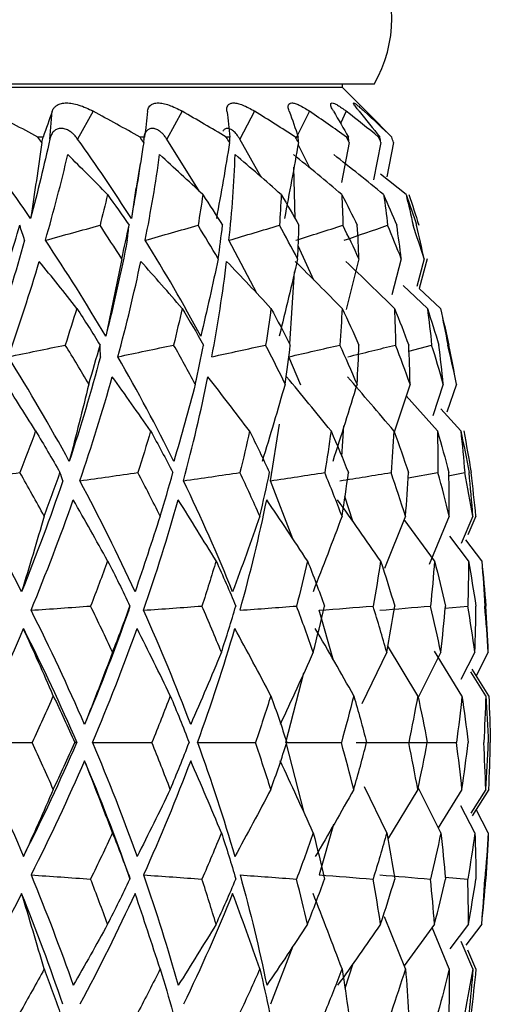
# Paper-space layout '_Left' of a CAD drawing. Header units: millimetres. Extents: x -25 to 233, y -3 to 362.
# Tile 9 of 11: x 15.35 to 22.49, y 139.22 to 154.18. Entities that reach past the tile are written whole.
import ezdxf

# ---------------------------------------------------------------- set-up
doc = ezdxf.new("R2010")
doc.units = ezdxf.units.MM

psp = doc.layouts.new('_Left')

# ---------------------------------------------------------------- linework, layer by layer
at = {"color": 7, "linetype": 'Continuous', "lineweight": 25}
for p, q in [((20.732, 153.2), (-20.732, 153.2)), ((20.25, 153.15), (20.25, 153.2)), ((20.25, 153.15), (-20.25, 153.15)), ((20.823, 152.577), (20.25, 153.15)), ((15.813, 152.367), (15.847, 152.79)), ((16.47, 152.79), (16.233, 152.367)), ((17.82, 152.79), (17.587, 152.367)), ((18.919, 152.79), (18.694, 152.367)), ((19.753, 152.79), (19.539, 152.367)), ((20.822, 152.576), (21.001, 152.397)), ((15.71, 152.397), (15.631, 152.397)), ((17.248, 152.397), (17.181, 152.397)), ((18.085, 151.569), (17.587, 152.367)), ((18.545, 152.397), (18.489, 152.397)), ((19.02, 151.788), (18.694, 152.367)), ((19.581, 152.397), (19.538, 152.397)), ((19.755, 151.928), (19.579, 152.287)), ((20.353, 152.317), (20.236, 151.706)), ((20.342, 152.397), (20.312, 152.397)), ((20.836, 152.317), (20.725, 151.75)), ((20.817, 152.397), (20.801, 152.397)), ((21.026, 152.317), (20.923, 151.792)), ((21.001, 152.397), (20.999, 152.397)), ((17.127, 151.62), (17.186, 151.997)), ((19.534, 151.158), (19.515, 151.94)), ((21.217, 151.525), (20.827, 151.834)), ((17.119, 151.621), (17.049, 151.163)), ((18.951, 150.025), (18.53, 150.83)), ((19.819, 150.224), (19.58, 150.747)), ((20.502, 150.548), (20.309, 149.776)), ((21.145, 150.548), (21.003, 150)), ((21.491, 150.548), (21.381, 150.129)), ((21.535, 150.548), (21.416, 150.096)), ((19.452, 149.255), (19.525, 150.351)), ((21.54, 149.796), (21.171, 150.143)), ((21.737, 149.796), (21.416, 150.096)), ((21.26, 149.145), (21.605, 149.239)), ((19.619, 148.63), (19.439, 149.06)), ((21.277, 148.645), (21.038, 147.916)), ((21.782, 148.645), (21.621, 148.165)), ((21.981, 148.645), (21.836, 148.217)), ((21.692, 147.933), (21.219, 148.468)), ((22.046, 147.933), (21.745, 148.268)), ((19.16, 147.176), (19.294, 148.039)), ((20.24, 147.546), (20.274, 148.011)), ((19.498, 146.295), (19.16, 147.176)), ((21.248, 147.222), (21.7, 147.301)), ((21.856, 147.253), (22.107, 147.301)), ((20.408, 146.561), (20.289, 146.937)), ((21.208, 146.639), (20.889, 145.846)), ((21.648, 145.96), (21.188, 146.59)), ((21.872, 146.639), (21.568, 145.904)), ((22.23, 146.639), (22.055, 146.224)), ((22.276, 146.639), (22.156, 146.355)), ((22.162, 145.96), (21.882, 146.335)), ((22.365, 145.96), (22.124, 146.279)), ((21.803, 145.242), (22.154, 145.274)), ((20.117, 144.446), (19.899, 145.21)), ((21.394, 143.911), (20.937, 144.675)), ((20.923, 144.571), (20.544, 143.787)), ((21.745, 144.571), (21.399, 143.885)), ((22.065, 143.911), (21.646, 144.588)), ((22.261, 144.571), (22.048, 144.159)), ((22.464, 144.571), (22.28, 144.216)), ((19.391, 143.2), (19.666, 144.261)), ((22.425, 143.911), (22.198, 144.273)), ((22.471, 143.911), (22.219, 144.313)), ((19.391, 143.2), (19.666, 142.139)), ((20.923, 141.829), (20.584, 142.529)), ((21.394, 142.489), (20.937, 141.725)), ((21.745, 141.829), (21.399, 142.515)), ((22.065, 142.489), (21.705, 141.907)), ((22.425, 142.489), (22.198, 142.127)), ((22.471, 142.489), (22.219, 142.087)), ((22.261, 141.829), (22.048, 142.241)), ((22.464, 141.829), (22.28, 142.184)), ((20.117, 141.954), (19.899, 141.19)), ((21.81, 141.157), (22.154, 141.126)), ((21.208, 139.761), (20.889, 140.554)), ((21.648, 140.44), (21.188, 139.81)), ((21.872, 139.761), (21.612, 140.39)), ((22.162, 140.44), (21.882, 140.065)), ((22.365, 140.44), (22.124, 140.121)), ((22.23, 139.761), (22.055, 140.176)), ((19.498, 140.105), (19.16, 139.224)), ((22.276, 139.761), (22.156, 140.045)), ((20.408, 139.839), (20.289, 139.463))]:
    psp.add_line(p, q, dxfattribs=at)
at = {"color": 8, "linetype": 'Continuous', "lineweight": 25}
psp.add_line((20.31, 152.79), (20.223, 152.606), dxfattribs=at)
at = {"color": 7, "linetype": 'Continuous', "lineweight": 25}
psp.add_arc((19, 154.2), 2, 330, 90, dxfattribs=at)
for points, knots in [([(15.847, 152.79), (15.852, 152.803), (15.863, 152.828), (15.89, 152.859), (15.929, 152.888), (15.985, 152.91), (16.063, 152.919), (16.152, 152.91), (16.253, 152.885), (16.36, 152.846), (16.434, 152.809), (16.47, 152.79)], [0, 0, 0, 0, 0.081752, 0.164931, 0.250654, 0.376507, 0.500448, 0.624254, 0.749972, 0.877224, 1, 1, 1, 1]), ([(17.295, 152.79), (17.297, 152.803), (17.301, 152.828), (17.318, 152.859), (17.346, 152.888), (17.389, 152.91), (17.453, 152.919), (17.53, 152.91), (17.62, 152.885), (17.716, 152.846), (17.786, 152.809), (17.82, 152.79)], [0, 0, 0, 0, 0.081752, 0.164931, 0.250654, 0.376507, 0.500448, 0.624254, 0.749972, 0.877224, 1, 1, 1, 1]), ([(18.499, 152.79), (18.498, 152.803), (18.496, 152.828), (18.503, 152.859), (18.519, 152.888), (18.549, 152.91), (18.598, 152.919), (18.662, 152.91), (18.739, 152.885), (18.824, 152.846), (18.888, 152.809), (18.919, 152.79)], [0, 0, 0, 0, 0.081752, 0.164931, 0.250654, 0.376507, 0.500448, 0.624254, 0.749972, 0.877224, 1, 1, 1, 1]), ([(19.444, 152.79), (19.44, 152.803), (19.431, 152.828), (19.428, 152.859), (19.432, 152.888), (19.448, 152.91), (19.482, 152.919), (19.531, 152.91), (19.595, 152.885), (19.668, 152.846), (19.725, 152.809), (19.753, 152.79)], [0, 0, 0, 0, 0.081752, 0.164931, 0.250654, 0.376507, 0.500448, 0.624254, 0.749972, 0.877224, 1, 1, 1, 1]), ([(20.116, 152.79), (20.108, 152.803), (20.094, 152.828), (20.08, 152.859), (20.072, 152.888), (20.074, 152.91), (20.093, 152.919), (20.127, 152.91), (20.176, 152.885), (20.236, 152.846), (20.286, 152.809), (20.31, 152.79)], [0, 0, 0, 0, 0.081752, 0.164931, 0.250654, 0.376507, 0.500448, 0.624254, 0.749972, 0.877224, 1, 1, 1, 1]), ([(20.505, 152.79), (20.495, 152.803), (20.474, 152.828), (20.451, 152.859), (20.431, 152.888), (20.419, 152.91), (20.421, 152.919), (20.44, 152.91), (20.474, 152.885), (20.52, 152.846), (20.561, 152.809), (20.582, 152.79)], [0, 0, 0, 0, 0.081752, 0.164931, 0.250654, 0.376507, 0.500448, 0.624254, 0.749972, 0.877224, 1, 1, 1, 1]), ([(16.233, 152.367), (16.221, 152.384), (16.196, 152.416), (16.155, 152.457), (16.105, 152.494), (16.046, 152.523), (15.982, 152.534), (15.924, 152.523), (15.874, 152.491), (15.834, 152.44), (15.82, 152.392), (15.813, 152.367)], [0, 0, 0, 0, 0.0831956, 0.1658512, 0.2502114, 0.3747786, 0.4998885, 0.625105, 0.7498817, 0.8755772, 1, 1, 1, 1]), ([(17.587, 152.367), (17.576, 152.384), (17.553, 152.416), (17.516, 152.457), (17.471, 152.494), (17.42, 152.523), (17.366, 152.534), (17.317, 152.523), (17.277, 152.491), (17.246, 152.44), (17.237, 152.392), (17.233, 152.367)], [0, 0, 0, 0, 0.083196, 0.165851, 0.250211, 0.374779, 0.499889, 0.625105, 0.749882, 0.875577, 1, 1, 1, 1]), ([(18.694, 152.367), (18.679, 152.392), (18.647, 152.44), (18.598, 152.491), (18.549, 152.523), (18.505, 152.534), (18.467, 152.522), (18.445, 152.504), (18.438, 152.486), (18.438, 152.485)], [0, 0, 0, 0, 0.1644595, 0.3306635, 0.4955094, 0.6610735, 0.8267785, 0.9919015, 1, 1, 1, 1])]:
    psp.add_open_spline(points, degree=3, knots=knots, dxfattribs=at)
for points in [[(15.631, 152.397), (15.385, 152.529), (15.138, 152.66), (14.889, 152.79)], [(15.847, 152.79), (15.804, 152.66), (15.758, 152.529), (15.71, 152.397)], [(17.181, 152.397), (16.945, 152.529), (16.708, 152.66), (16.47, 152.79)], [(17.295, 152.79), (17.282, 152.66), (17.267, 152.529), (17.248, 152.397)], [(18.489, 152.397), (18.268, 152.529), (18.045, 152.66), (17.82, 152.79)], [(18.499, 152.79), (18.517, 152.66), (18.532, 152.529), (18.545, 152.397)], [(19.538, 152.397), (19.334, 152.529), (19.128, 152.66), (18.919, 152.79)], [(19.444, 152.79), (19.492, 152.66), (19.538, 152.529), (19.581, 152.397)], [(20.312, 152.397), (20.128, 152.529), (19.942, 152.66), (19.753, 152.79)], [(20.116, 152.79), (20.194, 152.66), (20.269, 152.529), (20.342, 152.397)], [(20.801, 152.397), (20.64, 152.529), (20.477, 152.66), (20.31, 152.79)], [(20.505, 152.79), (20.612, 152.66), (20.716, 152.529), (20.817, 152.397)], [(20.999, 152.397), (20.863, 152.529), (20.724, 152.66), (20.582, 152.79)], [(15.52, 151.163), (15.241, 151.569), (14.952, 151.971), (14.652, 152.367)], [(15.813, 152.367), (15.726, 151.971), (15.628, 151.569), (15.52, 151.163)], [(15.69, 152.317), (15.636, 151.931), (15.58, 151.547), (15.52, 151.163)], [(15.69, 152.317), (15.671, 152.344), (15.651, 152.37), (15.631, 152.397)], [(15.69, 152.317), (15.697, 152.344), (15.703, 152.37), (15.71, 152.397)], [(17.049, 151.163), (16.789, 151.569), (16.517, 151.971), (16.233, 152.367)], [(17.236, 152.317), (17.177, 151.931), (17.115, 151.547), (17.049, 151.163)], [(17.236, 152.317), (17.218, 152.344), (17.199, 152.37), (17.181, 152.397)], [(17.236, 152.317), (17.24, 152.344), (17.244, 152.37), (17.248, 152.397)], [(18.54, 152.317), (18.477, 151.931), (18.409, 151.547), (18.339, 151.163)], [(18.54, 152.317), (18.523, 152.344), (18.506, 152.37), (18.489, 152.397)], [(18.54, 152.317), (18.542, 152.344), (18.543, 152.37), (18.545, 152.397)], [(19.584, 152.317), (19.517, 151.931), (19.446, 151.547), (19.371, 151.163)], [(19.584, 152.317), (19.569, 152.344), (19.553, 152.37), (19.538, 152.397)], [(19.584, 152.317), (19.583, 152.344), (19.582, 152.37), (19.581, 152.397)], [(20.353, 152.317), (20.339, 152.344), (20.326, 152.37), (20.312, 152.397)], [(20.353, 152.317), (20.349, 152.344), (20.346, 152.37), (20.342, 152.397)], [(20.836, 152.317), (20.824, 152.344), (20.813, 152.37), (20.801, 152.397)], [(20.836, 152.317), (20.83, 152.344), (20.824, 152.37), (20.817, 152.397)], [(21.026, 152.317), (21.017, 152.344), (21.008, 152.37), (20.999, 152.397)], [(21.026, 152.317), (21.018, 152.344), (21.009, 152.37), (21.001, 152.397)], [(15.745, 150.83), (15.871, 151.27), (15.984, 151.703), (16.085, 152.131)], [(16.688, 151.525), (16.488, 151.729), (16.287, 151.931), (16.085, 152.131)], [(17.259, 150.83), (17.346, 151.27), (17.419, 151.703), (17.478, 152.131)], [(18.133, 151.525), (17.915, 151.729), (17.697, 151.931), (17.478, 152.131)], [(18.53, 150.83), (18.577, 151.27), (18.608, 151.703), (18.624, 152.131)], [(19.322, 151.525), (19.091, 151.729), (18.858, 151.931), (18.624, 152.131)], [(20.241, 151.525), (19.999, 151.729), (19.755, 151.931), (19.51, 152.131)], [(20.876, 151.525), (20.626, 151.729), (20.374, 151.931), (20.121, 152.131)], [(16.688, 151.525), (16.651, 151.37), (16.613, 151.214), (16.573, 151.057)], [(16.688, 151.525), (16.798, 151.37), (16.906, 151.214), (17.013, 151.057)], [(18.133, 151.525), (18.11, 151.37), (18.086, 151.214), (18.061, 151.057)], [(18.133, 151.525), (18.234, 151.37), (18.334, 151.214), (18.432, 151.057)], [(19.322, 151.525), (19.315, 151.37), (19.306, 151.214), (19.295, 151.057)], [(19.322, 151.525), (19.414, 151.37), (19.504, 151.214), (19.592, 151.057)], [(20.241, 151.525), (20.249, 151.37), (20.255, 151.214), (20.258, 151.057)], [(20.241, 151.525), (20.322, 151.37), (20.401, 151.214), (20.477, 151.057)], [(20.876, 151.525), (20.898, 151.37), (20.919, 151.214), (20.937, 151.057)], [(20.876, 151.525), (20.944, 151.37), (21.011, 151.214), (21.075, 151.057)], [(21.217, 151.525), (21.254, 151.37), (21.29, 151.214), (21.323, 151.057)], [(21.217, 151.525), (21.272, 151.37), (21.326, 151.214), (21.377, 151.057)], [(21.261, 151.525), (21.312, 151.37), (21.361, 151.214), (21.409, 151.057)], [(15.203, 150.548), (15.255, 150.718), (15.306, 150.887), (15.355, 151.057)], [(15.429, 150.83), (15.405, 150.906), (15.38, 150.982), (15.355, 151.057)], [(15.745, 150.83), (16.021, 150.906), (16.297, 150.982), (16.573, 151.057)], [(16.903, 150.548), (16.795, 150.718), (16.685, 150.887), (16.573, 151.057)], [(16.903, 150.548), (16.942, 150.718), (16.978, 150.887), (17.013, 151.057)], [(16.987, 150.83), (16.996, 150.906), (17.005, 150.982), (17.013, 151.057)], [(17.259, 150.83), (17.526, 150.906), (17.793, 150.982), (18.061, 151.057)], [(18.366, 150.548), (18.267, 150.718), (18.165, 150.887), (18.061, 151.057)], [(18.366, 150.548), (18.39, 150.718), (18.412, 150.887), (18.432, 151.057)], [(18.53, 150.83), (18.785, 150.906), (19.04, 150.982), (19.295, 151.057)], [(19.572, 150.548), (19.482, 150.718), (19.39, 150.887), (19.295, 151.057)], [(19.542, 150.83), (19.781, 150.906), (20.02, 150.982), (20.258, 151.057)], [(19.572, 150.548), (19.581, 150.718), (19.587, 150.887), (19.592, 151.057)], [(20.502, 150.548), (20.423, 150.718), (20.342, 150.887), (20.258, 151.057)], [(20.279, 150.83), (20.498, 150.906), (20.718, 150.982), (20.937, 151.057)], [(20.502, 150.548), (20.496, 150.718), (20.488, 150.887), (20.477, 151.057)], [(21.145, 150.548), (21.078, 150.718), (21.009, 150.887), (20.937, 151.057)], [(21.145, 150.548), (21.124, 150.718), (21.101, 150.887), (21.075, 151.057)], [(21.491, 150.548), (21.437, 150.718), (21.381, 150.887), (21.323, 151.057)], [(21.491, 150.548), (21.455, 150.718), (21.417, 150.887), (21.377, 151.057)], [(15.429, 150.83), (15.295, 150.35), (15.147, 149.864), (14.985, 149.373)], [(16.661, 149.373), (16.371, 149.864), (16.066, 150.35), (15.745, 150.83)], [(16.987, 150.83), (16.894, 150.35), (16.785, 149.864), (16.661, 149.373)], [(18.103, 149.373), (17.838, 149.864), (17.557, 150.35), (17.259, 150.83)], [(15.182, 149.06), (15.352, 149.548), (15.509, 150.031), (15.651, 150.509)], [(16.22, 149.796), (16.032, 150.036), (15.842, 150.274), (15.651, 150.509)], [(16.903, 150.548), (16.826, 150.155), (16.745, 149.764), (16.661, 149.373)], [(16.844, 149.06), (16.976, 149.548), (17.092, 150.031), (17.193, 150.509)], [(17.819, 149.796), (17.612, 150.036), (17.403, 150.274), (17.193, 150.509)], [(18.366, 150.548), (18.282, 150.155), (18.194, 149.764), (18.103, 149.373)], [(18.27, 149.06), (18.361, 149.548), (18.436, 150.031), (18.494, 150.509)], [(19.167, 149.796), (18.944, 150.036), (18.72, 150.273), (18.494, 150.509)], [(19.572, 150.548), (19.482, 150.155), (19.388, 149.764), (19.291, 149.373)], [(20.246, 149.796), (20.01, 150.036), (19.774, 150.274), (19.535, 150.509)], [(21.04, 149.796), (20.796, 150.036), (20.55, 150.274), (20.302, 150.509)], [(16.22, 149.796), (16.164, 149.611), (16.106, 149.425), (16.046, 149.239)], [(16.22, 149.796), (16.341, 149.611), (16.459, 149.425), (16.574, 149.239)], [(17.819, 149.796), (17.778, 149.611), (17.735, 149.425), (17.69, 149.239)], [(17.819, 149.796), (17.93, 149.611), (18.039, 149.425), (18.145, 149.239)], [(19.167, 149.796), (19.142, 149.611), (19.115, 149.425), (19.086, 149.239)], [(19.167, 149.796), (19.267, 149.611), (19.365, 149.425), (19.46, 149.239)], [(20.246, 149.796), (20.237, 149.611), (20.227, 149.425), (20.213, 149.239)], [(20.246, 149.796), (20.334, 149.611), (20.42, 149.425), (20.502, 149.239)], [(21.04, 149.796), (21.049, 149.611), (21.054, 149.425), (21.057, 149.239)], [(21.04, 149.796), (21.115, 149.611), (21.188, 149.425), (21.257, 149.239)], [(21.54, 149.796), (21.565, 149.611), (21.586, 149.425), (21.605, 149.239)], [(21.54, 149.796), (21.6, 149.611), (21.658, 149.425), (21.713, 149.239)], [(21.737, 149.796), (21.778, 149.611), (21.816, 149.425), (21.85, 149.239)], [(21.737, 149.796), (21.782, 149.611), (21.825, 149.425), (21.864, 149.239)], [(15.182, 149.06), (15.47, 149.12), (15.758, 149.18), (16.046, 149.239)], [(16.403, 148.645), (16.286, 148.843), (16.168, 149.042), (16.046, 149.239)], [(16.403, 148.645), (16.462, 148.843), (16.52, 149.042), (16.574, 149.239)], [(16.579, 149.06), (16.578, 149.12), (16.577, 149.18), (16.574, 149.239)], [(16.844, 149.06), (17.126, 149.12), (17.408, 149.18), (17.69, 149.239)], [(18.019, 148.645), (17.912, 148.843), (17.803, 149.042), (17.69, 149.239)], [(18.019, 148.645), (18.063, 148.843), (18.105, 149.042), (18.145, 149.239)], [(18.27, 149.06), (18.542, 149.12), (18.814, 149.18), (19.086, 149.239)], [(19.382, 148.645), (19.286, 148.843), (19.187, 149.042), (19.086, 149.239)], [(19.382, 148.645), (19.411, 148.843), (19.437, 149.042), (19.46, 149.239)], [(19.439, 149.06), (19.697, 149.12), (19.955, 149.18), (20.213, 149.239)], [(20.473, 148.645), (20.39, 148.843), (20.303, 149.042), (20.213, 149.239)], [(20.335, 149.06), (20.576, 149.12), (20.817, 149.18), (21.057, 149.239)], [(20.473, 148.645), (20.486, 148.843), (20.496, 149.042), (20.502, 149.239)], [(21.277, 148.645), (21.207, 148.843), (21.134, 149.042), (21.057, 149.239)], [(21.277, 148.645), (21.273, 148.843), (21.267, 149.042), (21.257, 149.239)], [(21.782, 148.645), (21.726, 148.843), (21.667, 149.042), (21.605, 149.239)], [(21.782, 148.645), (21.762, 148.843), (21.739, 149.042), (21.713, 149.239)], [(21.981, 148.645), (21.941, 148.843), (21.897, 149.042), (21.85, 149.239)], [(21.981, 148.645), (21.945, 148.843), (21.906, 149.042), (21.864, 149.239)], [(16.107, 147.472), (15.815, 148.005), (15.507, 148.534), (15.182, 149.06)], [(16.579, 149.06), (16.439, 148.534), (16.282, 148.005), (16.107, 147.472)], [(17.694, 147.472), (17.429, 148.005), (17.146, 148.534), (16.844, 149.06)], [(15.596, 147.933), (15.424, 148.21), (15.25, 148.484), (15.074, 148.755)], [(16.267, 147.176), (16.448, 147.707), (16.612, 148.233), (16.76, 148.755)], [(17.341, 147.933), (17.149, 148.21), (16.955, 148.484), (16.76, 148.755)], [(17.839, 147.176), (17.981, 147.707), (18.105, 148.233), (18.21, 148.755)], [(18.841, 147.933), (18.633, 148.21), (18.423, 148.484), (18.21, 148.755)], [(20.078, 147.933), (19.856, 148.21), (19.632, 148.484), (19.405, 148.755)], [(21.032, 147.933), (20.8, 148.21), (20.565, 148.484), (20.328, 148.755)], [(16.403, 148.645), (16.307, 148.252), (16.209, 147.861), (16.107, 147.472)], [(18.019, 148.645), (17.914, 148.252), (17.806, 147.861), (17.694, 147.472)], [(19.382, 148.645), (19.269, 148.252), (19.153, 147.861), (19.033, 147.472)], [(20.473, 148.645), (20.354, 148.252), (20.231, 147.861), (20.104, 147.472)], [(15.596, 147.933), (15.519, 147.723), (15.44, 147.512), (15.358, 147.301)], [(15.596, 147.933), (15.722, 147.723), (15.846, 147.512), (15.966, 147.301)], [(17.341, 147.933), (17.279, 147.723), (17.215, 147.512), (17.148, 147.301)], [(17.341, 147.933), (17.457, 147.723), (17.57, 147.512), (17.68, 147.301)], [(18.841, 147.933), (18.796, 147.723), (18.748, 147.512), (18.696, 147.301)], [(18.841, 147.933), (18.946, 147.723), (19.047, 147.512), (19.145, 147.301)], [(20.078, 147.933), (20.049, 147.723), (20.018, 147.512), (19.983, 147.301)], [(20.078, 147.933), (20.169, 147.723), (20.257, 147.512), (20.342, 147.301)], [(21.032, 147.933), (21.021, 147.723), (21.007, 147.512), (20.989, 147.301)], [(21.032, 147.933), (21.11, 147.723), (21.183, 147.512), (21.253, 147.301)], [(21.692, 147.933), (21.698, 147.723), (21.701, 147.512), (21.7, 147.301)], [(21.692, 147.933), (21.753, 147.723), (21.812, 147.512), (21.866, 147.301)], [(22.046, 147.933), (22.07, 147.723), (22.09, 147.512), (22.107, 147.301)], [(22.046, 147.933), (22.092, 147.723), (22.134, 147.512), (22.172, 147.301)], [(22.092, 147.933), (22.132, 147.723), (22.169, 147.512), (22.203, 147.301)], [(14.467, 147.176), (14.764, 147.218), (15.061, 147.26), (15.358, 147.301)], [(15.384, 145.492), (15.095, 146.056), (14.79, 146.617), (14.467, 147.176)], [(15.726, 146.639), (15.606, 146.86), (15.483, 147.081), (15.358, 147.301)], [(16.008, 147.176), (15.819, 146.617), (15.611, 146.056), (15.384, 145.492)], [(15.726, 146.639), (15.809, 146.86), (15.889, 147.081), (15.966, 147.301)], [(16.008, 147.176), (15.995, 147.218), (15.981, 147.26), (15.966, 147.301)], [(16.267, 147.176), (16.561, 147.218), (16.854, 147.26), (17.148, 147.301)], [(17.105, 145.492), (16.845, 146.056), (16.565, 146.617), (16.267, 147.176)], [(17.485, 146.639), (17.376, 146.86), (17.263, 147.081), (17.148, 147.301)], [(17.485, 146.639), (17.553, 146.86), (17.618, 147.081), (17.68, 147.301)], [(17.839, 147.176), (18.125, 147.218), (18.411, 147.26), (18.696, 147.301)], [(18.585, 145.492), (18.357, 146.056), (18.109, 146.617), (17.839, 147.176)], [(18.998, 146.639), (18.901, 146.86), (18.8, 147.081), (18.696, 147.301)], [(18.998, 146.639), (19.051, 146.86), (19.1, 147.081), (19.145, 147.301)], [(19.16, 147.176), (19.435, 147.218), (19.709, 147.26), (19.983, 147.301)], [(20.245, 146.639), (20.161, 146.86), (20.074, 147.081), (19.983, 147.301)], [(20.213, 147.176), (20.472, 147.218), (20.73, 147.26), (20.989, 147.301)], [(20.245, 146.639), (20.281, 146.86), (20.313, 147.081), (20.342, 147.301)], [(21.208, 146.639), (21.138, 146.86), (21.065, 147.081), (20.989, 147.301)], [(21.208, 146.639), (21.227, 146.86), (21.242, 147.081), (21.253, 147.301)], [(21.872, 146.639), (21.819, 146.86), (21.761, 147.081), (21.7, 147.301)], [(21.872, 146.639), (21.874, 146.86), (21.872, 147.081), (21.866, 147.301)], [(22.23, 146.639), (22.193, 146.86), (22.152, 147.081), (22.107, 147.301)], [(22.23, 146.639), (22.215, 146.86), (22.195, 147.081), (22.172, 147.301)], [(22.276, 146.639), (22.255, 146.86), (22.231, 147.081), (22.203, 147.301)], [(15.527, 145.21), (15.758, 145.772), (15.971, 146.331), (16.167, 146.887)], [(16.689, 145.96), (16.517, 146.272), (16.343, 146.58), (16.167, 146.887)], [(17.233, 145.21), (17.428, 145.772), (17.604, 146.331), (17.76, 146.887)], [(18.334, 145.96), (18.145, 146.272), (17.953, 146.58), (17.76, 146.887)], [(18.698, 145.21), (18.854, 145.772), (18.989, 146.331), (19.103, 146.887)], [(19.721, 145.96), (19.517, 146.272), (19.312, 146.58), (19.103, 146.887)], [(20.831, 145.96), (20.616, 146.272), (20.399, 146.58), (20.178, 146.887)], [(15.726, 146.639), (15.615, 146.255), (15.501, 145.873), (15.384, 145.492)], [(17.485, 146.639), (17.362, 146.255), (17.235, 145.873), (17.105, 145.492)], [(18.998, 146.639), (18.864, 146.255), (18.727, 145.873), (18.585, 145.492)], [(20.245, 146.639), (20.102, 146.255), (19.956, 145.873), (19.805, 145.492)], [(16.689, 145.96), (16.606, 145.732), (16.519, 145.503), (16.43, 145.274)], [(16.689, 145.96), (16.805, 145.732), (16.918, 145.503), (17.028, 145.274)], [(18.334, 145.96), (18.266, 145.732), (18.194, 145.503), (18.12, 145.274)], [(18.334, 145.96), (18.437, 145.732), (18.538, 145.503), (18.634, 145.274)], [(19.721, 145.96), (19.669, 145.732), (19.614, 145.503), (19.555, 145.274)], [(19.721, 145.96), (19.811, 145.732), (19.897, 145.503), (19.979, 145.274)], [(20.831, 145.96), (20.796, 145.732), (20.758, 145.503), (20.716, 145.274)], [(20.831, 145.96), (20.906, 145.732), (20.977, 145.503), (21.044, 145.274)], [(21.648, 145.96), (21.632, 145.732), (21.611, 145.503), (21.587, 145.274)], [(21.648, 145.96), (21.707, 145.732), (21.762, 145.503), (21.813, 145.274)], [(22.162, 145.96), (22.164, 145.732), (22.161, 145.503), (22.154, 145.274)], [(22.162, 145.96), (22.204, 145.732), (22.242, 145.503), (22.276, 145.274)], [(22.365, 145.96), (22.384, 145.732), (22.399, 145.503), (22.41, 145.274)], [(22.365, 145.96), (22.389, 145.732), (22.41, 145.503), (22.426, 145.274)], [(15.527, 145.21), (15.828, 145.231), (16.129, 145.253), (16.43, 145.274)], [(16.763, 144.571), (16.655, 144.806), (16.544, 145.04), (16.43, 145.274)], [(16.763, 144.571), (16.855, 144.806), (16.943, 145.04), (17.028, 145.274)], [(17.008, 145.21), (17.015, 145.231), (17.022, 145.253), (17.028, 145.274)], [(17.233, 145.21), (17.529, 145.231), (17.824, 145.253), (18.12, 145.274)], [(18.415, 144.571), (18.32, 144.806), (18.221, 145.04), (18.12, 145.274)], [(18.415, 144.571), (18.492, 144.806), (18.565, 145.04), (18.634, 145.274)], [(18.698, 145.21), (18.984, 145.231), (19.269, 145.253), (19.555, 145.274)], [(19.808, 144.571), (19.727, 144.806), (19.643, 145.04), (19.555, 145.274)], [(19.808, 144.571), (19.869, 144.806), (19.926, 145.04), (19.979, 145.274)], [(19.899, 145.21), (20.172, 145.231), (20.444, 145.253), (20.716, 145.274)], [(20.923, 144.571), (20.858, 144.806), (20.789, 145.04), (20.716, 145.274)], [(20.821, 145.21), (21.077, 145.231), (21.332, 145.253), (21.587, 145.274)], [(20.923, 144.571), (20.968, 144.806), (21.008, 145.04), (21.044, 145.274)], [(21.745, 144.571), (21.696, 144.806), (21.643, 145.04), (21.587, 145.274)], [(21.745, 144.571), (21.772, 144.806), (21.794, 145.04), (21.813, 145.274)], [(22.261, 144.571), (22.229, 144.806), (22.194, 145.04), (22.154, 145.274)], [(22.261, 144.571), (22.27, 144.806), (22.275, 145.04), (22.276, 145.274)], [(22.464, 144.571), (22.451, 144.806), (22.432, 145.04), (22.41, 145.274)], [(22.464, 144.571), (22.456, 144.806), (22.443, 145.04), (22.426, 145.274)], [(16.339, 143.476), (16.087, 144.055), (15.817, 144.633), (15.527, 145.21)], [(17.008, 145.21), (16.805, 144.633), (16.582, 144.055), (16.339, 143.476)], [(17.949, 143.476), (17.731, 144.055), (17.493, 144.633), (17.233, 145.21)], [(14.633, 143.2), (14.91, 143.778), (15.17, 144.355), (15.411, 144.931)], [(15.411, 144.931), (15.701, 144.355), (15.971, 143.778), (16.221, 143.2)], [(15.864, 143.911), (15.716, 144.254), (15.565, 144.594), (15.411, 144.931)], [(16.458, 143.2), (16.703, 143.778), (16.929, 144.355), (17.135, 144.931)], [(17.639, 143.911), (17.474, 144.254), (17.306, 144.594), (17.135, 144.931)], [(18.051, 143.2), (18.262, 143.778), (18.451, 144.355), (18.618, 144.931)], [(19.165, 143.911), (18.986, 144.254), (18.803, 144.594), (18.618, 144.931)], [(20.423, 143.911), (20.232, 144.254), (20.037, 144.594), (19.84, 144.931)], [(16.763, 144.571), (16.625, 144.204), (16.483, 143.839), (16.339, 143.476)], [(18.415, 144.571), (18.263, 144.204), (18.108, 143.839), (17.949, 143.476)], [(19.808, 144.571), (19.644, 144.204), (19.477, 143.839), (19.307, 143.476)], [(15.864, 143.911), (15.761, 143.675), (15.654, 143.438), (15.544, 143.2)], [(15.864, 143.911), (15.976, 143.675), (16.085, 143.438), (16.191, 143.2)], [(17.639, 143.911), (17.549, 143.675), (17.456, 143.438), (17.359, 143.2)], [(17.639, 143.911), (17.738, 143.675), (17.833, 143.438), (17.925, 143.2)], [(19.165, 143.911), (19.091, 143.675), (19.012, 143.438), (18.93, 143.2)], [(19.165, 143.911), (19.25, 143.675), (19.331, 143.438), (19.408, 143.2)], [(20.423, 143.911), (20.365, 143.675), (20.302, 143.438), (20.235, 143.2)], [(20.423, 143.911), (20.492, 143.675), (20.557, 143.438), (20.618, 143.2)], [(21.394, 143.911), (21.353, 143.675), (21.307, 143.438), (21.257, 143.2)], [(21.394, 143.911), (21.446, 143.675), (21.495, 143.438), (21.539, 143.2)], [(22.065, 143.911), (22.041, 143.675), (22.013, 143.438), (21.98, 143.2)], [(22.065, 143.911), (22.1, 143.675), (22.131, 143.438), (22.157, 143.2)], [(22.425, 143.911), (22.42, 143.675), (22.409, 143.438), (22.395, 143.2)], [(22.425, 143.911), (22.443, 143.675), (22.456, 143.438), (22.464, 143.2)], [(22.471, 143.911), (22.484, 143.675), (22.491, 143.438), (22.495, 143.2)], [(14.633, 143.2), (14.91, 142.622), (15.17, 142.045), (15.411, 141.469)], [(14.633, 143.2), (14.937, 143.2), (15.24, 143.2), (15.544, 143.2)], [(15.411, 141.469), (15.701, 142.045), (15.971, 142.622), (16.221, 143.2)], [(15.864, 142.489), (15.761, 142.725), (15.654, 142.962), (15.544, 143.2)], [(15.864, 142.489), (15.976, 142.725), (16.085, 142.962), (16.191, 143.2)], [(16.221, 143.2), (16.212, 143.2), (16.202, 143.2), (16.191, 143.2)], [(16.458, 143.2), (16.703, 142.622), (16.929, 142.045), (17.135, 141.469)], [(16.458, 143.2), (16.758, 143.2), (17.058, 143.2), (17.359, 143.2)], [(17.639, 142.489), (17.549, 142.725), (17.456, 142.962), (17.359, 143.2)], [(17.639, 142.489), (17.738, 142.725), (17.833, 142.962), (17.925, 143.2)], [(18.051, 143.2), (18.262, 142.622), (18.451, 142.045), (18.618, 141.469)], [(18.051, 143.2), (18.344, 143.2), (18.637, 143.2), (18.93, 143.2)], [(19.165, 142.489), (19.091, 142.725), (19.012, 142.962), (18.93, 143.2)], [(19.165, 142.489), (19.25, 142.725), (19.331, 142.962), (19.408, 143.2)], [(19.391, 143.2), (19.673, 143.2), (19.954, 143.2), (20.235, 143.2)], [(20.423, 142.489), (20.365, 142.725), (20.302, 142.962), (20.235, 143.2)], [(20.423, 142.489), (20.492, 142.725), (20.557, 142.962), (20.618, 143.2)], [(20.459, 143.2), (20.725, 143.2), (20.991, 143.2), (21.257, 143.2)], [(21.239, 143.2), (21.487, 143.2), (21.733, 143.2), (21.98, 143.2)], [(21.394, 142.489), (21.353, 142.725), (21.307, 142.962), (21.257, 143.2)], [(21.394, 142.489), (21.446, 142.725), (21.495, 142.962), (21.539, 143.2)], [(22.065, 142.489), (22.041, 142.725), (22.013, 142.962), (21.98, 143.2)], [(22.065, 142.489), (22.1, 142.725), (22.131, 142.962), (22.157, 143.2)], [(22.425, 142.489), (22.42, 142.725), (22.409, 142.962), (22.395, 143.2)], [(22.425, 142.489), (22.443, 142.725), (22.456, 142.962), (22.464, 143.2)], [(22.471, 142.489), (22.484, 142.725), (22.491, 142.962), (22.495, 143.2)], [(16.339, 142.924), (16.087, 142.345), (15.817, 141.767), (15.527, 141.19)], [(17.008, 141.19), (16.805, 141.767), (16.582, 142.345), (16.339, 142.924)], [(16.763, 141.829), (16.625, 142.196), (16.483, 142.561), (16.339, 142.924)], [(17.949, 142.924), (17.731, 142.345), (17.493, 141.767), (17.233, 141.19)], [(18.415, 141.829), (18.263, 142.196), (18.108, 142.561), (17.949, 142.924)], [(19.808, 141.829), (19.644, 142.196), (19.477, 142.561), (19.307, 142.924)], [(15.864, 142.489), (15.716, 142.146), (15.565, 141.806), (15.411, 141.469)], [(17.639, 142.489), (17.474, 142.146), (17.306, 141.806), (17.135, 141.469)], [(19.165, 142.489), (18.986, 142.146), (18.803, 141.806), (18.618, 141.469)], [(20.423, 142.489), (20.232, 142.146), (20.037, 141.806), (19.84, 141.469)], [(16.763, 141.829), (16.655, 141.594), (16.544, 141.36), (16.43, 141.126)], [(16.763, 141.829), (16.855, 141.594), (16.943, 141.36), (17.028, 141.126)], [(18.415, 141.829), (18.32, 141.594), (18.221, 141.36), (18.12, 141.126)], [(18.415, 141.829), (18.492, 141.594), (18.565, 141.36), (18.634, 141.126)], [(19.808, 141.829), (19.727, 141.594), (19.643, 141.36), (19.555, 141.126)], [(19.808, 141.829), (19.869, 141.594), (19.926, 141.36), (19.979, 141.126)], [(20.923, 141.829), (20.858, 141.594), (20.789, 141.36), (20.716, 141.126)], [(20.923, 141.829), (20.968, 141.594), (21.008, 141.36), (21.044, 141.126)], [(21.745, 141.829), (21.696, 141.594), (21.643, 141.36), (21.587, 141.126)], [(21.745, 141.829), (21.772, 141.594), (21.794, 141.36), (21.813, 141.126)], [(22.261, 141.829), (22.229, 141.594), (22.194, 141.36), (22.154, 141.126)], [(22.261, 141.829), (22.27, 141.594), (22.275, 141.36), (22.276, 141.126)], [(22.464, 141.829), (22.451, 141.594), (22.432, 141.36), (22.41, 141.126)], [(22.464, 141.829), (22.456, 141.594), (22.443, 141.36), (22.426, 141.126)], [(15.527, 141.19), (15.758, 140.628), (15.971, 140.069), (16.167, 139.513)], [(15.527, 141.19), (15.828, 141.169), (16.129, 141.147), (16.43, 141.126)], [(16.689, 140.44), (16.606, 140.668), (16.519, 140.897), (16.43, 141.126)], [(16.689, 140.44), (16.805, 140.668), (16.918, 140.897), (17.028, 141.126)], [(17.008, 141.19), (17.015, 141.169), (17.022, 141.147), (17.028, 141.126)], [(17.233, 141.19), (17.428, 140.628), (17.604, 140.069), (17.76, 139.513)], [(17.233, 141.19), (17.529, 141.169), (17.824, 141.147), (18.12, 141.126)], [(18.334, 140.44), (18.266, 140.668), (18.194, 140.897), (18.12, 141.126)], [(18.334, 140.44), (18.437, 140.668), (18.538, 140.897), (18.634, 141.126)], [(18.698, 141.19), (18.854, 140.628), (18.989, 140.069), (19.103, 139.513)], [(18.698, 141.19), (18.984, 141.169), (19.269, 141.147), (19.555, 141.126)], [(19.721, 140.44), (19.669, 140.668), (19.614, 140.897), (19.555, 141.126)], [(19.721, 140.44), (19.811, 140.668), (19.897, 140.897), (19.979, 141.126)], [(19.899, 141.19), (20.172, 141.169), (20.444, 141.147), (20.716, 141.126)], [(20.831, 140.44), (20.796, 140.668), (20.758, 140.897), (20.716, 141.126)], [(20.821, 141.19), (21.077, 141.169), (21.332, 141.147), (21.587, 141.126)], [(20.831, 140.44), (20.906, 140.668), (20.977, 140.897), (21.044, 141.126)], [(21.648, 140.44), (21.632, 140.668), (21.611, 140.897), (21.587, 141.126)], [(21.648, 140.44), (21.707, 140.668), (21.762, 140.897), (21.813, 141.126)], [(22.162, 140.44), (22.164, 140.668), (22.161, 140.897), (22.154, 141.126)], [(22.162, 140.44), (22.204, 140.668), (22.242, 140.897), (22.276, 141.126)], [(22.365, 140.44), (22.384, 140.668), (22.399, 140.897), (22.41, 141.126)], [(22.365, 140.44), (22.389, 140.668), (22.41, 140.897), (22.426, 141.126)], [(15.384, 140.908), (15.095, 140.344), (14.79, 139.783), (14.467, 139.224)], [(16.008, 139.224), (15.819, 139.783), (15.611, 140.344), (15.384, 140.908)], [(15.726, 139.761), (15.615, 140.145), (15.501, 140.527), (15.384, 140.908)], [(17.105, 140.908), (16.845, 140.344), (16.565, 139.783), (16.267, 139.224)], [(17.485, 139.761), (17.362, 140.145), (17.235, 140.527), (17.105, 140.908)], [(18.585, 140.908), (18.357, 140.344), (18.109, 139.783), (17.839, 139.224)], [(18.998, 139.761), (18.864, 140.145), (18.727, 140.527), (18.585, 140.908)], [(20.245, 139.761), (20.102, 140.145), (19.956, 140.527), (19.805, 140.908)], [(16.689, 140.44), (16.517, 140.128), (16.343, 139.82), (16.167, 139.513)], [(18.334, 140.44), (18.145, 140.128), (17.953, 139.82), (17.76, 139.513)], [(19.721, 140.44), (19.517, 140.128), (19.312, 139.82), (19.103, 139.513)], [(20.831, 140.44), (20.616, 140.128), (20.399, 139.82), (20.178, 139.513)], [(15.726, 139.761), (15.606, 139.54), (15.483, 139.319), (15.358, 139.099)], [(15.726, 139.761), (15.809, 139.54), (15.889, 139.319), (15.966, 139.099)], [(17.485, 139.761), (17.376, 139.54), (17.263, 139.319), (17.148, 139.099)], [(17.485, 139.761), (17.553, 139.54), (17.618, 139.319), (17.68, 139.099)], [(18.998, 139.761), (18.901, 139.54), (18.8, 139.319), (18.696, 139.099)], [(18.998, 139.761), (19.051, 139.54), (19.1, 139.319), (19.145, 139.099)], [(20.245, 139.761), (20.161, 139.54), (20.074, 139.319), (19.983, 139.099)], [(20.245, 139.761), (20.281, 139.54), (20.313, 139.319), (20.342, 139.099)], [(21.208, 139.761), (21.138, 139.54), (21.065, 139.319), (20.989, 139.099)], [(21.208, 139.761), (21.227, 139.54), (21.242, 139.319), (21.253, 139.099)], [(21.872, 139.761), (21.819, 139.54), (21.761, 139.319), (21.7, 139.099)], [(21.872, 139.761), (21.874, 139.54), (21.872, 139.319), (21.866, 139.099)], [(22.23, 139.761), (22.193, 139.54), (22.152, 139.319), (22.107, 139.099)], [(22.23, 139.761), (22.215, 139.54), (22.195, 139.319), (22.172, 139.099)], [(22.276, 139.761), (22.255, 139.54), (22.231, 139.319), (22.203, 139.099)]]:
    psp.add_open_spline(points, degree=3, dxfattribs=at)

doc.saveas('drawing.dxf')
